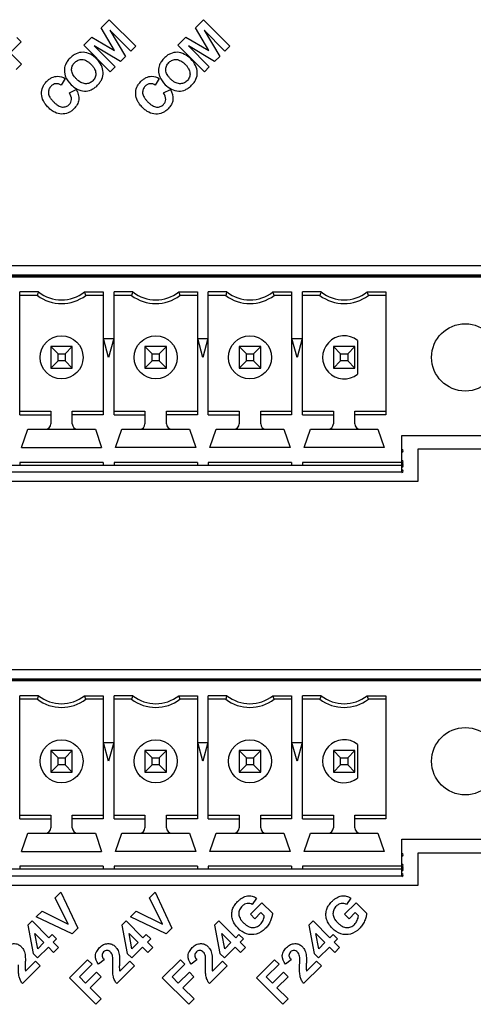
# Model space of a CAD drawing. Header units: millimetres. Extents: x 0 to 1189, y 0 to 841.
# Tile 28 of 44: x 889 to 906, y 498 to 535. Entities that reach past the tile are written whole.
import ezdxf

# ---------------------------------------------------------------- set-up
doc = ezdxf.new("R2010")
doc.units = ezdxf.units.MM
doc.header["$LTSCALE"] = 65.395
for name, color, linetype in [('REAR_CASE_IO07-SHAPE', 7, 'CONTINUOUS'), ('SUB_PCB-IO07-SHAPE', 7, 'CONTINUOUS'), ('TB_20P_3_5MM_TIANLI-SHAPE', 7, 'CONTINUOUS')]:
    doc.layers.add(name, color=color, linetype=linetype)

msp = doc.modelspace()

# ---------------------------------------------------------------- linework, layer by layer
at = {"layer": 'REAR_CASE_IO07-SHAPE', "color": 7, "linetype": 'Continuous'}
for p, q in [((891.796535, 534.222533), (892.094173, 534.520207)), ((892.094173, 534.520207), (893.076024, 533.53765)), ((895.296513, 534.222533), (895.593482, 534.519854)), ((895.593482, 534.519854), (896.576038, 533.53765)), ((892.289859, 533.376784), (891.796535, 534.222533)), ((892.892051, 533.353677), (892.118308, 534.127107)), ((892.118308, 534.127107), (892.69707, 533.158696)), ((895.789838, 533.376078), (895.296513, 534.222533)), ((896.391359, 533.353359), (895.618282, 534.126436)), ((895.618282, 534.126436), (896.196379, 533.158344)), ((888.824982, 533.693825), (888.415019, 533.283862)), ((888.658929, 533.859878), (888.824982, 533.693825)), ((891.145377, 533.571411), (891.442346, 533.868379)), ((892.127264, 532.589243), (891.145377, 533.571411)), ((891.442346, 533.868379), (892.289859, 533.376784)), ((894.644721, 533.571094), (894.94169, 533.868062)), ((895.627243, 532.58889), (894.644721, 533.571094)), ((894.94169, 533.868062), (895.789838, 533.376078)), ((888.415019, 533.283862), (888.831896, 532.866632)), ((892.506218, 532.967844), (891.538125, 533.546964)), ((891.538125, 533.546964), (892.311908, 532.773534)), ((893.076024, 533.53765), (892.892051, 533.353677)), ((896.005526, 532.967491), (895.038139, 533.546258)), ((895.038139, 533.546258), (895.811216, 532.773181)), ((896.576038, 533.53765), (896.391359, 533.353359)), ((888.831896, 532.866632), (888.633459, 532.668194)), ((892.69707, 533.158696), (892.506218, 532.967844)), ((896.196379, 533.158344), (896.005526, 532.967491)), ((892.311908, 532.773534), (892.127264, 532.589243)), ((895.811216, 532.773181), (895.627243, 532.58889)), ((890.452945, 532.337747), (890.303403, 532.094507)), ((893.952924, 532.337394), (893.803417, 532.094154)), ((890.614165, 531.797891), (890.867036, 531.92916)), ((894.113473, 531.797539), (894.367015, 531.928807)), ((908.570641, 525.378399), (826.570641, 525.378399)), ((903.570641, 518.578399), (908.570641, 518.578399)), ((903.570641, 517.378399), (903.570641, 518.578399)), ((831.570641, 517.378399), (903.570641, 517.378399)), ((908.570641, 510.378399), (826.570641, 510.378399)), ((903.570641, 503.578399), (908.570641, 503.578399)), ((903.570641, 502.378399), (903.570641, 503.578399)), ((831.570641, 502.378399), (903.570641, 502.378399)), ((890.08334, 501.899093), (890.294195, 502.109595)), ((890.294195, 502.109595), (890.923939, 500.775637)), ((893.583354, 501.899093), (893.794174, 502.109595)), ((893.794174, 502.109595), (894.423953, 500.775637)), ((890.569785, 500.931882), (890.08334, 501.899093)), ((894.069799, 500.931882), (893.583354, 501.899093)), ((897.568438, 501.895142), (897.408241, 501.661532)), ((901.068452, 501.895142), (900.908255, 501.661532)), ((889.379866, 501.19509), (889.594813, 501.410072)), ((889.594813, 501.410072), (890.569785, 500.931882)), ((892.879845, 501.19509), (893.094827, 501.410072)), ((893.094827, 501.410072), (894.069799, 500.931882)), ((897.336949, 501.296901), (897.764829, 501.724433)), ((897.764829, 501.724433), (898.156201, 501.333061)), ((900.836959, 501.296901), (901.264808, 501.724433)), ((901.264808, 501.724433), (901.656179, 501.333061)), ((889.222708, 501.046253), (889.064976, 500.888138)), ((889.845674, 500.423388), (889.222708, 501.046253)), ((890.712413, 500.563935), (889.379866, 501.19509)), ((892.722753, 501.046253), (892.564955, 500.888138)), ((893.345621, 500.423388), (892.722753, 501.046253)), ((894.212427, 500.563935), (892.879845, 501.19509)), ((896.167663, 501.046253), (896.009548, 500.888138)), ((896.790563, 500.423388), (896.167663, 501.046253)), ((897.502645, 501.131343), (897.336949, 501.296901)), ((897.729692, 501.358567), (897.502645, 501.131343)), ((897.854399, 501.234001), (897.729692, 501.358567)), ((899.667677, 501.046253), (899.509597, 500.888138)), ((900.290541, 500.423388), (899.667677, 501.046253)), ((901.002663, 501.131343), (900.836959, 501.296901)), ((901.229671, 501.358567), (901.002663, 501.131343)), ((901.354413, 501.234001), (901.229671, 501.358567)), ((889.064976, 500.888138), (889.262073, 499.838588)), ((890.923939, 500.775637), (890.712413, 500.563935)), ((892.564955, 500.888138), (892.762017, 499.838588)), ((894.423953, 500.775637), (894.212427, 500.563935)), ((896.009548, 500.888138), (896.206962, 499.838588)), ((899.509597, 500.888138), (899.70691, 499.838588)), ((889.328219, 500.576705), (889.66368, 500.241143)), ((889.437721, 500.015471), (889.328219, 500.576705)), ((889.967629, 500.545343), (889.845674, 500.423388)), ((890.132941, 500.379785), (889.967629, 500.545343)), ((890.010985, 500.25783), (890.132941, 500.379785)), ((892.828163, 500.576705), (893.163725, 500.241143)), ((892.937735, 500.015471), (892.828163, 500.576705)), ((893.467572, 500.545343), (893.345621, 500.423388)), ((893.632955, 500.379785), (893.467572, 500.545343)), ((893.510999, 500.25783), (893.632955, 500.379785)), ((896.272755, 500.576705), (896.608318, 500.241143)), ((896.382646, 500.015471), (896.272755, 500.576705)), ((896.912518, 500.545343), (896.790563, 500.423388)), ((897.077865, 500.379785), (896.912518, 500.545343)), ((896.95591, 500.25783), (897.077865, 500.379785)), ((899.772805, 500.576705), (900.108296, 500.241143)), ((899.88266, 500.015471), (899.772805, 500.576705)), ((900.412466, 500.545343), (900.290541, 500.423388)), ((900.577879, 500.379785), (900.412466, 500.545343)), ((900.455924, 500.25783), (900.577879, 500.379785)), ((889.427385, 499.673559), (889.829093, 500.075585)), ((889.66368, 500.241143), (889.437721, 500.015471)), ((889.829093, 500.075585), (890.02679, 499.878029)), ((890.208788, 500.060274), (890.010985, 500.25783)), ((890.02679, 499.878029), (890.208788, 500.060274)), ((892.927399, 499.673559), (893.329072, 500.075585)), ((893.163725, 500.241143), (892.937735, 500.015471)), ((893.329072, 500.075585), (893.526839, 499.878029)), ((893.708731, 500.060274), (893.510999, 500.25783)), ((893.526839, 499.878029), (893.708731, 500.060274)), ((896.371957, 499.673559), (896.774017, 500.075585)), ((896.608318, 500.241143), (896.382646, 500.015471)), ((896.774017, 500.075585), (896.971432, 499.878029)), ((897.153677, 500.060274), (896.95591, 500.25783)), ((896.971432, 499.878029), (897.153677, 500.060274)), ((899.871971, 499.673559), (900.274067, 500.075585)), ((900.108296, 500.241143), (899.88266, 500.015471)), ((900.274067, 500.075585), (900.471411, 499.878029)), ((900.653656, 500.060274), (900.455924, 500.25783)), ((900.471411, 499.878029), (900.653656, 500.060274)), ((888.981615, 499.182633), (889.35503, 499.556437)), ((889.262073, 499.838588), (889.427385, 499.673559)), ((889.35503, 499.556437), (889.530043, 499.381424)), ((890.617269, 498.932867), (891.29044, 499.606037)), ((891.29044, 499.606037), (891.456527, 499.439985)), ((891.903497, 499.608083), (891.696981, 499.439279)), ((892.481594, 499.182633), (892.855044, 499.556437)), ((892.762017, 499.838588), (892.927399, 499.673559)), ((892.855044, 499.556437), (893.030057, 499.381424)), ((894.062038, 498.932867), (894.735213, 499.606037)), ((894.735213, 499.606037), (894.901261, 499.439985)), ((895.34809, 499.608083), (895.141715, 499.439279)), ((895.926544, 499.182633), (896.299955, 499.556437)), ((896.206962, 499.838588), (896.371957, 499.673559)), ((896.299955, 499.556437), (896.474968, 499.381424)), ((897.562052, 498.932867), (898.235223, 499.606037)), ((898.235223, 499.606037), (898.40128, 499.439985)), ((898.848104, 499.608083), (898.641729, 499.439279)), ((899.426518, 499.182633), (899.799969, 499.556437)), ((899.70691, 499.838588), (899.871971, 499.673559)), ((899.799969, 499.556437), (899.974982, 499.381424)), ((889.530043, 499.381424), (888.869961, 498.721659)), ((891.456527, 499.439985), (890.981759, 498.964899)), ((893.030057, 499.381424), (892.369975, 498.721659)), ((894.901261, 499.439985), (894.426533, 498.964899)), ((896.474968, 499.381424), (895.814885, 498.721659)), ((898.40128, 499.439985), (897.926542, 498.964899)), ((899.974982, 499.381424), (899.314899, 498.721659)), ((891.59912, 497.950663), (890.617269, 498.932867)), ((890.981759, 498.964899), (891.213993, 498.732348)), ((891.213993, 498.732348), (891.623956, 499.142311)), ((891.790502, 498.976258), (891.380363, 498.566295)), ((891.623956, 499.142311), (891.790502, 498.976258)), ((895.043894, 497.950663), (894.062038, 498.932867)), ((894.426533, 498.964899), (894.658727, 498.732348)), ((894.658727, 498.732348), (895.06869, 499.142311)), ((895.235099, 498.976258), (894.825132, 498.566295)), ((895.06869, 499.142311), (895.235099, 498.976258)), ((898.543903, 497.950663), (897.562052, 498.932867)), ((897.926542, 498.964899), (898.158741, 498.732348)), ((898.158741, 498.732348), (898.568704, 499.142311)), ((898.735109, 498.976258), (898.325111, 498.566295)), ((898.568704, 499.142311), (898.735109, 498.976258)), ((891.380363, 498.566295), (891.797417, 498.148748)), ((894.825132, 498.566295), (895.242327, 498.148748)), ((898.325111, 498.566295), (898.742341, 498.148748)), ((891.797417, 498.148748), (891.59912, 497.950663)), ((895.242327, 498.148748), (895.043894, 497.950663)), ((898.742341, 498.148748), (898.543903, 497.950663))]:
    msp.add_line(p, q, dxfattribs=at)
for points, knots in [([(891.622897, 533.064293), (891.490661, 533.19653), (891.221073, 533.352271), (890.898403, 533.282091), (890.742138, 533.191477), (890.630226, 533.094695), (890.531673, 532.97988), (890.463747, 532.858821), (890.429041, 532.741029), (890.42154, 532.628536), (890.432874, 532.513899), (890.487243, 532.322717), (890.589727, 532.192279), (890.674807, 532.106925)], [0, 0, 0, 0, 0.25284343, 0.369067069, 0.430018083, 0.495942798, 0.568138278, 0.633677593, 0.681971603, 0.732935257, 0.785112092, 0.83705927, 1, 1, 1, 1]), ([(895.122876, 533.063623), (894.990468, 533.19574), (894.721251, 533.351741), (894.398387, 533.282063), (894.242143, 533.191461), (894.130137, 533.094705), (894.03171, 532.979621), (893.962833, 532.858882), (893.929094, 532.740752), (893.921583, 532.628408), (893.93251, 532.513721), (893.986228, 532.322097), (894.089478, 532.19188), (894.174786, 532.106572)], [0, 0, 0, 0, 0.252803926, 0.368959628, 0.429883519, 0.495789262, 0.567994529, 0.633750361, 0.681891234, 0.732756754, 0.785033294, 0.836943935, 1, 1, 1, 1]), ([(890.674807, 532.106925), (890.804849, 531.976854), (891.071984, 531.825326), (891.391481, 531.894426), (891.547868, 531.985612), (891.656771, 532.079434), (891.750155, 532.18814), (891.840401, 532.344008), (891.885496, 532.566025), (891.814847, 532.84083), (891.694326, 532.992705), (891.622897, 533.064293)], [0, 0, 0, 0, 0.251071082, 0.368081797, 0.429919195, 0.497033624, 0.56335132, 0.624650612, 0.741516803, 0.861955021, 1, 1, 1, 1]), ([(891.483691, 532.251599), (891.447054, 532.214796), (891.359485, 532.153868), (891.19551, 532.129551), (891.056719, 532.174066), (890.950885, 532.244841), (890.870728, 532.316724), (890.798627, 532.396894), (890.726997, 532.501917), (890.68152, 532.639282), (890.70738, 532.80364), (890.773323, 532.894747), (890.816272, 532.936235), (890.820635, 532.940295)], [0, 0, 0, 0, 0.111300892, 0.220905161, 0.343302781, 0.413833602, 0.49303956, 0.573437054, 0.644341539, 0.764863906, 0.873504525, 0.987368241, 1, 1, 1, 1]), ([(890.820635, 532.940295), (890.855536, 532.972776), (890.937087, 533.028728), (891.093985, 533.054826), (891.229756, 533.008544), (891.334113, 532.937606), (891.414558, 532.865053), (891.487523, 532.784236), (891.559825, 532.677759), (891.605546, 532.539137), (891.581535, 532.375314), (891.520406, 532.288314), (891.483691, 532.251599)], [0, 0, 0, 0, 0.103815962, 0.213718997, 0.336644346, 0.409005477, 0.491084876, 0.574525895, 0.648148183, 0.773755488, 0.885673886, 1, 1, 1, 1]), ([(894.174786, 532.106572), (894.304882, 531.976476), (894.571951, 531.824373), (894.891561, 531.894043), (895.04786, 531.98552), (895.156689, 532.07942), (895.250202, 532.187934), (895.340417, 532.343709), (895.385556, 532.565732), (895.314475, 532.840252), (895.194294, 532.992205), (895.122876, 533.063623)], [0, 0, 0, 0, 0.251174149, 0.368227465, 0.430123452, 0.497275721, 0.563529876, 0.624793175, 0.741648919, 0.862115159, 1, 1, 1, 1]), ([(894.984376, 532.251246), (894.947543, 532.214413), (894.859664, 532.153549), (894.695552, 532.129728), (894.556732, 532.173756), (894.450811, 532.244385), (894.37079, 532.316369), (894.298691, 532.396535), (894.227307, 532.501799), (894.181387, 532.639058), (894.207514, 532.803518), (894.273283, 532.89465), (894.316249, 532.936209), (894.320592, 532.940257)], [0, 0, 0, 0, 0.111597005, 0.221195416, 0.343477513, 0.413919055, 0.49312498, 0.573457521, 0.64429548, 0.765029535, 0.873450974, 0.987423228, 1, 1, 1, 1]), ([(894.320592, 532.940257), (894.355342, 532.97264), (894.436872, 533.028663), (894.593855, 533.053916), (894.729753, 533.008012), (894.834156, 532.937077), (894.914503, 532.864403), (894.987509, 532.783579), (895.059814, 532.677078), (895.105509, 532.538489), (895.08154, 532.374955), (895.020899, 532.287931), (894.984376, 532.251246)], [0, 0, 0, 0, 0.103460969, 0.213763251, 0.336719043, 0.409096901, 0.491260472, 0.574763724, 0.648442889, 0.774129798, 0.885958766, 1, 1, 1, 1]), ([(889.657127, 531.479055), (889.652358, 531.487731), (889.606345, 531.575538), (889.555269, 531.757399), (889.595268, 531.97801), (889.681256, 532.130405), (889.766325, 532.230025), (889.860878, 532.312193), (889.990028, 532.389175), (890.197578, 532.442997), (890.367839, 532.385224), (890.452945, 532.337747)], [0, 0, 0, 0, 0.018999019, 0.19006638, 0.351741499, 0.434982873, 0.524434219, 0.602366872, 0.67475027, 0.812612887, 1, 1, 1, 1]), ([(890.303403, 532.094507), (890.247257, 532.129673), (890.142233, 532.158734), (890.011193, 532.118927), (889.918715, 532.04745), (889.84257, 531.939603), (889.820668, 531.78736), (889.869736, 531.658139), (889.942929, 531.555556), (890.019171, 531.472286), (890.103602, 531.394882), (890.164718, 531.350247), (890.194985, 531.332322)], [0, 0, 0, 0, 0.154344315, 0.231027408, 0.312057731, 0.42281037, 0.530230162, 0.656136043, 0.733742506, 0.823618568, 0.918595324, 1, 1, 1, 1]), ([(893.156869, 531.478612), (893.152093, 531.487284), (893.106074, 531.57498), (893.055328, 531.756953), (893.095242, 531.977496), (893.180907, 532.130036), (893.265742, 532.229925), (893.360552, 532.311987), (893.489866, 532.389101), (893.697638, 532.443207), (893.867668, 532.38467), (893.952924, 532.337394)], [0, 0, 0, 0, 0.018990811, 0.189827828, 0.351627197, 0.434848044, 0.52405339, 0.602236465, 0.674744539, 0.812612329, 1, 1, 1, 1]), ([(893.803417, 532.094154), (893.74738, 532.12957), (893.642187, 532.159066), (893.511491, 532.118429), (893.41853, 532.047611), (893.342663, 531.939292), (893.320649, 531.787078), (893.369796, 531.657824), (893.442919, 531.555121), (893.519059, 531.471631), (893.60356, 531.394279), (893.664721, 531.349803), (893.694982, 531.331934)], [0, 0, 0, 0, 0.154396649, 0.230905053, 0.311949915, 0.422871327, 0.530305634, 0.65610289, 0.73380144, 0.823788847, 0.91869816, 1, 1, 1, 1]), ([(890.867036, 531.92916), (890.932438, 531.81427), (890.995614, 531.609911), (890.906735, 531.35607), (890.797195, 531.217356), (890.67891, 531.116861), (890.5302, 531.035435), (890.315433, 530.998248), (890.099326, 531.05445), (889.940812, 531.153313), (889.824876, 531.255248), (889.728192, 531.36543), (889.676205, 531.44435), (889.657127, 531.479055)], [0, 0, 0, 0, 0.185945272, 0.272536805, 0.369101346, 0.43125925, 0.489867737, 0.605898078, 0.728022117, 0.794519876, 0.867425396, 0.944409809, 1, 1, 1, 1]), ([(890.194985, 531.332322), (890.242807, 531.304001), (890.339829, 531.264354), (890.492613, 531.284466), (890.601135, 531.358939), (890.671181, 531.454095), (890.708772, 531.607295), (890.65864, 531.726707), (890.614165, 531.797891)], [0, 0, 0, 0, 0.183298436, 0.335757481, 0.491084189, 0.607536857, 0.721309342, 1, 1, 1, 1]), ([(894.367015, 531.928807), (894.432547, 531.813991), (894.495579, 531.609602), (894.406735, 531.355874), (894.297043, 531.217233), (894.178671, 531.116702), (894.030098, 531.034913), (893.815242, 530.997334), (893.599355, 531.054436), (893.440795, 531.153275), (893.324961, 531.25526), (893.228062, 531.365139), (893.175972, 531.443926), (893.156869, 531.478612)], [0, 0, 0, 0, 0.185951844, 0.272466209, 0.368971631, 0.431309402, 0.489953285, 0.605893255, 0.728083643, 0.79460456, 0.867517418, 0.944413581, 1, 1, 1, 1]), ([(893.694982, 531.331934), (893.742839, 531.303675), (893.839769, 531.264094), (893.992408, 531.284057), (894.101326, 531.358152), (894.171145, 531.453799), (894.208864, 531.607126), (894.158207, 531.726565), (894.113473, 531.797539)], [0, 0, 0, 0, 0.183224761, 0.335311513, 0.490708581, 0.607430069, 0.721544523, 1, 1, 1, 1]), ([(896.644822, 501.32228), (896.647848, 501.376472), (896.668345, 501.48297), (896.74313, 501.635505), (896.845084, 501.75365), (896.947995, 501.846782), (897.064213, 501.927903), (897.216674, 501.986658), (897.405156, 501.978803), (897.516959, 501.928227), (897.568438, 501.895142)], [0, 0, 0, 0, 0.125899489, 0.249093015, 0.391374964, 0.486454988, 0.57187688, 0.720764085, 0.85748613, 1, 1, 1, 1]), ([(900.144822, 501.322281), (900.147853, 501.376473), (900.168355, 501.48297), (900.243146, 501.635503), (900.345098, 501.753649), (900.448006, 501.846782), (900.564214, 501.927898), (900.716672, 501.986664), (900.905158, 501.978804), (901.016973, 501.928228), (901.068452, 501.895142)], [0, 0, 0, 0, 0.125900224, 0.249095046, 0.391375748, 0.486453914, 0.571873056, 0.720738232, 0.857484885, 1, 1, 1, 1]), ([(897.408241, 501.661532), (897.351131, 501.692948), (897.24486, 501.714662), (897.114002, 501.667792), (897.013819, 501.587544), (896.925662, 501.468307), (896.893912, 501.302602), (896.935693, 501.165141), (897.003906, 501.062137), (897.075254, 500.982602), (897.156462, 500.909732), (897.216857, 500.868698), (897.24711, 500.852441)], [0, 0, 0, 0, 0.148238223, 0.224978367, 0.31013711, 0.437092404, 0.554121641, 0.679951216, 0.752515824, 0.834299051, 0.922266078, 1, 1, 1, 1]), ([(900.908255, 501.661532), (900.851138, 501.692934), (900.744876, 501.714666), (900.614017, 501.66779), (900.513833, 501.587546), (900.425678, 501.468306), (900.393926, 501.302603), (900.435705, 501.16514), (900.50392, 501.062137), (900.575268, 500.982602), (900.656476, 500.909732), (900.716871, 500.868698), (900.747125, 500.852441)], [0, 0, 0, 0, 0.148238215, 0.224977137, 0.310136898, 0.437091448, 0.554120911, 0.67995014, 0.752515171, 0.834298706, 0.922265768, 1, 1, 1, 1]), ([(898.156201, 501.333061), (898.155254, 501.288238), (898.138361, 501.189426), (898.083826, 501.041121), (898.002487, 500.890716), (897.84554, 500.701292), (897.577269, 500.520049), (897.177924, 500.538712), (896.909759, 500.72437), (896.744804, 500.926253), (896.66183, 501.105815), (896.641945, 501.241877), (896.644318, 501.313249), (896.644822, 501.32228)], [0, 0, 0, 0, 0.056424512, 0.124817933, 0.198369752, 0.270195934, 0.434144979, 0.583964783, 0.742971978, 0.829466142, 0.910494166, 0.988660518, 1, 1, 1, 1]), ([(897.24711, 500.852441), (897.298819, 500.824654), (897.407548, 500.78853), (897.577043, 500.814785), (897.717773, 500.914123), (897.813014, 501.061697), (897.84698, 501.176626), (897.854399, 501.234001)], [0, 0, 0, 0, 0.206171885, 0.39108712, 0.583667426, 0.795832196, 1, 1, 1, 1]), ([(901.656179, 501.333061), (901.655232, 501.288239), (901.638359, 501.189428), (901.583844, 501.041117), (901.502497, 500.890718), (901.34555, 500.70128), (901.077257, 500.52006), (900.677907, 500.538699), (900.409775, 500.724395), (900.244787, 500.926243), (900.161804, 501.105813), (900.141938, 501.241878), (900.144317, 501.313249), (900.144822, 501.322281)], [0, 0, 0, 0, 0.056423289, 0.124813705, 0.198365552, 0.270190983, 0.434151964, 0.583971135, 0.742965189, 0.829467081, 0.910495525, 0.988660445, 1, 1, 1, 1]), ([(900.747125, 500.852441), (900.798835, 500.824654), (900.907564, 500.78853), (901.077057, 500.814787), (901.21779, 500.914113), (901.31299, 501.061714), (901.346956, 501.176628), (901.354413, 501.234001)], [0, 0, 0, 0, 0.206178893, 0.391091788, 0.583673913, 0.795818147, 1, 1, 1, 1]), ([(888.196967, 499.439279), (888.124001, 499.529671), (888.043111, 499.706849), (888.122965, 499.927144), (888.230164, 500.06365), (888.369335, 500.173531), (888.535375, 500.217303), (888.694627, 500.191172), (888.796315, 500.119812), (888.843101, 500.067657), (888.854588, 500.053257)], [0, 0, 0, 0, 0.250712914, 0.364434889, 0.489258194, 0.622881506, 0.739531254, 0.849218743, 0.960272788, 1, 1, 1, 1]), ([(888.854588, 500.053257), (888.862245, 500.043657), (888.887479, 500.009386), (888.924002, 499.943444), (888.95409, 499.848195), (888.971934, 499.746575), (888.976627, 499.626763), (888.974033, 499.543928), (888.971949, 499.494771)], [0, 0, 0, 0, 0.063072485, 0.218499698, 0.384750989, 0.574167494, 0.747119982, 1, 1, 1, 1]), ([(891.696981, 499.439279), (891.624017, 499.529673), (891.543127, 499.706848), (891.622977, 499.927145), (891.730178, 500.063643), (891.869339, 500.173538), (892.035385, 500.217302), (892.194638, 500.191169), (892.296339, 500.11982), (892.343111, 500.067656), (892.354594, 500.053256)], [0, 0, 0, 0, 0.2507128, 0.364434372, 0.489258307, 0.622872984, 0.739533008, 0.849219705, 0.960276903, 1, 1, 1, 1]), ([(892.218386, 499.737976), (892.207035, 499.794152), (892.163146, 499.896151), (892.037548, 499.967141), (891.940374, 499.943296), (891.881932, 499.897553), (891.836522, 499.838122), (891.823004, 499.779026), (891.826976, 499.746635), (891.829027, 499.737092)], [0, 0, 0, 0, 0.270980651, 0.499988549, 0.605786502, 0.725469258, 0.845002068, 0.95373775, 1, 1, 1, 1]), ([(892.354594, 500.053256), (892.36225, 500.043656), (892.387482, 500.009381), (892.424034, 499.943456), (892.454061, 499.848186), (892.471909, 499.746575), (892.476631, 499.626763), (892.474032, 499.543929), (892.471963, 499.494771)], [0, 0, 0, 0, 0.063066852, 0.218508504, 0.384742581, 0.574160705, 0.747117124, 1, 1, 1, 1]), ([(895.141715, 499.439279), (895.068751, 499.529668), (894.987931, 499.706834), (895.067713, 499.927202), (895.175097, 500.063547), (895.314175, 500.173613), (895.480234, 500.217264), (895.639497, 500.191264), (895.740887, 500.119682), (895.787741, 500.067662), (895.799256, 500.053265)], [0, 0, 0, 0, 0.250731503, 0.364463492, 0.489366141, 0.622926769, 0.739685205, 0.849349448, 0.960231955, 1, 1, 1, 1]), ([(895.663332, 499.737976), (895.651951, 499.794147), (895.608112, 499.896147), (895.482454, 499.967166), (895.385217, 499.943236), (895.326532, 499.897686), (895.281071, 499.838127), (895.267848, 499.778585), (895.272074, 499.745801), (895.274294, 499.735859)], [0, 0, 0, 0, 0.270355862, 0.498829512, 0.604501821, 0.724309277, 0.843498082, 0.951880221, 1, 1, 1, 1]), ([(895.799256, 500.053265), (895.806933, 500.043667), (895.832187, 500.009434), (895.868501, 499.943364), (895.898868, 499.848227), (895.916838, 499.746583), (895.921552, 499.626764), (895.918957, 499.543928), (895.916873, 499.494771)], [0, 0, 0, 0, 0.063124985, 0.218429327, 0.384758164, 0.574201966, 0.747142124, 1, 1, 1, 1]), ([(898.641729, 499.439279), (898.568763, 499.529671), (898.487878, 499.706838), (898.567732, 499.927198), (898.675107, 500.063542), (898.81418, 500.173619), (898.980243, 500.217263), (899.139508, 500.191265), (899.240906, 500.119687), (899.287748, 500.067661), (899.299261, 500.053264)], [0, 0, 0, 0, 0.250736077, 0.364473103, 0.489375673, 0.622926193, 0.739689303, 0.849355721, 0.960235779, 1, 1, 1, 1]), ([(899.163311, 499.737976), (899.151963, 499.794153), (899.108077, 499.896142), (898.98244, 499.967169), (898.885216, 499.943231), (898.826545, 499.897679), (898.781071, 499.838131), (898.767825, 499.778584), (898.772052, 499.7458), (898.774273, 499.735858)], [0, 0, 0, 0, 0.270363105, 0.498849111, 0.604473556, 0.724275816, 0.843483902, 0.951874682, 1, 1, 1, 1]), ([(899.299261, 500.053264), (899.306937, 500.043666), (899.33219, 500.00943), (899.368523, 499.943371), (899.398857, 499.848222), (899.41687, 499.746586), (899.421541, 499.626762), (899.418956, 499.543929), (899.416887, 499.494771)], [0, 0, 0, 0, 0.063119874, 0.218433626, 0.384755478, 0.57420426, 0.747142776, 1, 1, 1, 1]), ([(892.222514, 499.421041), (892.22393, 499.458333), (892.225947, 499.563708), (892.231141, 499.67079), (892.218386, 499.737976)], [0, 0, 0, 0, 0.353048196, 1, 1, 1, 1]), ([(895.667459, 499.421041), (895.668874, 499.458332), (895.670914, 499.563733), (895.6756, 499.6707), (895.663332, 499.737976)], [0, 0, 0, 0, 0.353047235, 1, 1, 1, 1]), ([(899.167438, 499.421041), (899.168853, 499.458332), (899.170892, 499.563733), (899.175579, 499.6707), (899.163311, 499.737976)], [0, 0, 0, 0, 0.353047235, 1, 1, 1, 1]), ([(888.869961, 498.721659), (888.840898, 498.758092), (888.790058, 498.838312), (888.736769, 498.985987), (888.71765, 499.183486), (888.71925, 499.333003), (888.722535, 499.421041)], [0, 0, 0, 0, 0.191232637, 0.386276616, 0.63850562, 1, 1, 1, 1]), ([(888.971949, 499.494771), (888.96996, 499.447827), (888.967454, 499.37404), (888.965967, 499.28395), (888.971962, 499.2267), (888.977963, 499.196654), (888.981615, 499.182633)], [0, 0, 0, 0, 0.449821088, 0.707233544, 0.861293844, 1, 1, 1, 1]), ([(892.369975, 498.721659), (892.340912, 498.758092), (892.290072, 498.838312), (892.236783, 498.985987), (892.217665, 499.183486), (892.219246, 499.333002), (892.222514, 499.421041)], [0, 0, 0, 0, 0.191232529, 0.386276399, 0.63850575, 1, 1, 1, 1]), ([(892.471963, 499.494771), (892.469974, 499.447827), (892.467461, 499.374039), (892.465994, 499.283952), (892.47195, 499.226699), (892.477957, 499.196657), (892.481594, 499.182633)], [0, 0, 0, 0, 0.449828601, 0.707245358, 0.861301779, 1, 1, 1, 1]), ([(895.814885, 498.721659), (895.785713, 498.758032), (895.734844, 498.838277), (895.681741, 498.986015), (895.662552, 499.183479), (895.664174, 499.333003), (895.667459, 499.421041)], [0, 0, 0, 0, 0.191313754, 0.386296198, 0.638517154, 1, 1, 1, 1]), ([(895.916873, 499.494771), (895.914884, 499.447827), (895.912329, 499.374037), (895.910977, 499.283961), (895.916711, 499.226689), (895.922711, 499.196616), (895.926544, 499.182633)], [0, 0, 0, 0, 0.449799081, 0.707199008, 0.861203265, 1, 1, 1, 1]), ([(899.314899, 498.721659), (899.285715, 498.758025), (899.234843, 498.838273), (899.18176, 498.986018), (899.162562, 499.183478), (899.164168, 499.333002), (899.167438, 499.421041)], [0, 0, 0, 0, 0.191322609, 0.386298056, 0.638518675, 1, 1, 1, 1]), ([(899.416887, 499.494771), (899.414898, 499.447827), (899.41237, 499.374038), (899.410929, 499.283957), (899.416733, 499.226693), (899.422705, 499.19662), (899.426518, 499.182633)], [0, 0, 0, 0, 0.449804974, 0.707207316, 0.861222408, 1, 1, 1, 1])]:
    msp.add_open_spline(points, degree=3, knots=knots, dxfattribs=at)
for points in [[(891.829027, 499.737092), (891.839279, 499.689377), (891.871149, 499.644784), (891.903497, 499.608083)], [(895.274294, 499.735859), (895.284839, 499.688634), (895.316163, 499.644531), (895.34809, 499.608083)], [(898.774273, 499.735858), (898.784824, 499.688634), (898.816174, 499.644534), (898.848104, 499.608083)]]:
    msp.add_open_spline(points, degree=3, dxfattribs=at)
at = {"layer": 'SUB_PCB-IO07-SHAPE', "color": 7, "linetype": 'Continuous', "const_width": 0.1189}
for points in [[(907.520471, 525.003399), (827.620808, 525.003399)], [(907.520471, 510.003399), (827.620808, 510.003399)]]:
    msp.add_lwpolyline(points, dxfattribs=at)
at = {"layer": 'SUB_PCB-IO07-SHAPE', "color": 7, "linetype": 'Continuous'}
for centre in [(902.970641, 518.503399), (902.970641, 518.103399), (902.970641, 518.003399), (902.970641, 517.953399), (902.970641, 517.753399), (902.970641, 503.503399), (902.970641, 503.103399), (902.970641, 503.003399), (902.970641, 502.953399), (902.970641, 502.753399)]:
    msp.add_arc(centre, 0.05, 270.000034, 89.999966, dxfattribs=at)
at = {"layer": 'TB_20P_3_5MM_TIANLI-SHAPE', "color": 7, "linetype": 'Continuous'}
for p, q in [((907.520472, 524.978399), (827.620808, 524.978399)), ((889.466464, 524.412374), (888.770641, 524.412374)), ((888.770641, 519.844424), (888.770641, 524.412374)), ((891.174816, 524.412374), (891.870641, 524.412374)), ((891.870641, 524.412374), (891.870641, 519.844424)), ((892.966464, 524.412374), (892.270641, 524.412374)), ((892.270641, 519.844424), (892.270641, 524.412374)), ((894.674816, 524.412374), (895.370641, 524.412374)), ((895.370641, 524.412374), (895.370641, 519.844424)), ((896.466464, 524.412374), (895.770641, 524.412374)), ((895.770641, 519.844424), (895.770641, 524.412374)), ((898.174816, 524.412374), (898.870641, 524.412374)), ((898.870641, 524.412374), (898.870641, 519.844424)), ((899.966464, 524.412374), (899.270641, 524.412374)), ((899.270641, 519.844424), (899.270641, 524.412374)), ((901.674816, 524.412374), (902.370641, 524.412374)), ((902.370641, 524.412374), (902.370641, 519.844424)), ((889.420641, 524.278399), (888.770641, 524.278399)), ((891.870641, 524.278399), (891.220641, 524.278399)), ((892.920641, 524.278399), (892.270641, 524.278399)), ((895.370641, 524.278399), (894.720641, 524.278399)), ((896.420641, 524.278399), (895.770641, 524.278399)), ((898.870641, 524.278399), (898.220641, 524.278399)), ((899.920641, 524.278399), (899.270641, 524.278399)), ((902.370641, 524.278399), (901.720641, 524.278399)), ((891.883076, 522.678399), (892.258205, 522.678399)), ((892.070641, 521.978399), (891.883076, 522.678399)), ((892.258205, 522.678399), (892.070641, 521.978399)), ((895.383076, 522.678399), (895.758205, 522.678399)), ((895.570641, 521.978399), (895.383076, 522.678399)), ((895.758205, 522.678399), (895.570641, 521.978399)), ((898.883076, 522.678399), (899.258205, 522.678399)), ((899.070641, 521.978399), (898.883076, 522.678399)), ((899.258205, 522.678399), (899.070641, 521.978399)), ((901.320641, 522.602899), (901.320641, 521.353899)), ((890.720641, 522.378399), (889.920641, 522.378399)), ((889.920641, 522.378399), (890.18859, 522.11045)), ((889.920641, 522.378399), (889.920641, 521.578399)), ((890.452692, 522.11045), (890.720641, 522.378399)), ((890.720641, 521.578399), (890.720641, 522.378399)), ((894.220641, 522.378399), (893.420641, 522.378399)), ((893.420641, 522.378399), (893.68859, 522.11045)), ((893.420641, 522.378399), (893.420641, 521.578399)), ((893.952692, 522.11045), (894.220641, 522.378399)), ((894.220641, 521.578399), (894.220641, 522.378399)), ((897.720641, 522.378399), (896.920641, 522.378399)), ((896.920641, 522.378399), (897.18859, 522.11045)), ((896.920641, 522.378399), (896.920641, 521.578399)), ((897.452692, 522.11045), (897.720641, 522.378399)), ((897.720641, 521.578399), (897.720641, 522.378399)), ((901.220641, 522.378399), (900.420641, 522.378399)), ((900.420641, 522.378399), (900.68859, 522.11045)), ((900.420641, 522.378399), (900.420641, 521.578399)), ((900.952692, 522.11045), (901.220641, 522.378399)), ((901.220641, 521.578399), (901.220641, 522.378399)), ((890.18859, 522.11045), (890.452692, 522.11045)), ((890.18859, 521.846348), (890.18859, 522.11045)), ((890.452692, 522.11045), (890.452692, 521.846348)), ((893.68859, 522.11045), (893.952692, 522.11045)), ((893.68859, 521.846348), (893.68859, 522.11045)), ((893.952692, 522.11045), (893.952692, 521.846348)), ((897.18859, 522.11045), (897.452692, 522.11045)), ((897.18859, 521.846348), (897.18859, 522.11045)), ((897.452692, 522.11045), (897.452692, 521.846348)), ((900.68859, 522.11045), (900.952692, 522.11045)), ((900.68859, 521.846348), (900.68859, 522.11045)), ((900.952692, 522.11045), (900.952692, 521.846348)), ((890.18859, 521.846348), (889.920641, 521.578399)), ((889.920641, 521.578399), (890.720641, 521.578399)), ((890.452692, 521.846348), (890.18859, 521.846348)), ((890.720641, 521.578399), (890.452692, 521.846348)), ((893.68859, 521.846348), (893.420641, 521.578399)), ((893.420641, 521.578399), (894.220641, 521.578399)), ((893.952692, 521.846348), (893.68859, 521.846348)), ((894.220641, 521.578399), (893.952692, 521.846348)), ((897.18859, 521.846348), (896.920641, 521.578399)), ((896.920641, 521.578399), (897.720641, 521.578399)), ((897.452692, 521.846348), (897.18859, 521.846348)), ((897.720641, 521.578399), (897.452692, 521.846348)), ((900.68859, 521.846348), (900.420641, 521.578399)), ((900.420641, 521.578399), (901.220641, 521.578399)), ((900.952692, 521.846348), (900.68859, 521.846348)), ((901.220641, 521.578399), (900.952692, 521.846348)), ((888.770641, 519.978399), (889.920641, 519.978399)), ((888.770641, 519.844424), (889.920641, 519.844424)), ((889.920641, 519.978399), (889.920641, 519.508399)), ((890.720641, 519.978399), (891.870641, 519.978399)), ((890.720641, 519.508399), (890.720641, 519.978399)), ((891.870641, 519.844424), (890.720641, 519.844424)), ((892.270641, 519.978399), (893.420641, 519.978399)), ((892.270641, 519.844424), (893.420641, 519.844424)), ((893.420641, 519.978399), (893.420641, 519.508399)), ((894.220641, 519.978399), (895.370641, 519.978399)), ((894.220641, 519.508399), (894.220641, 519.978399)), ((895.370641, 519.844424), (894.220641, 519.844424)), ((895.770641, 519.978399), (896.920641, 519.978399)), ((895.770641, 519.844424), (896.920641, 519.844424)), ((896.920641, 519.978399), (896.920641, 519.508399)), ((897.720641, 519.978399), (898.870641, 519.978399)), ((897.720641, 519.508399), (897.720641, 519.978399)), ((898.870641, 519.844424), (897.720641, 519.844424)), ((899.270641, 519.978399), (900.420641, 519.978399)), ((899.270641, 519.844424), (900.420641, 519.844424)), ((900.420641, 519.978399), (900.420641, 519.508399)), ((901.220641, 519.978399), (902.370641, 519.978399)), ((901.220641, 519.508399), (901.220641, 519.978399)), ((902.370641, 519.844424), (901.220641, 519.844424)), ((888.830641, 518.628399), (889.065641, 519.308399)), ((889.065641, 519.308399), (891.575641, 519.308399)), ((891.575641, 519.308399), (891.810641, 518.628399)), ((892.330641, 518.628399), (892.565641, 519.308399)), ((892.565641, 519.308399), (895.075641, 519.308399)), ((895.075641, 519.308399), (895.310641, 518.628399)), ((895.830641, 518.628399), (896.065641, 519.308399)), ((896.065641, 519.308399), (898.575641, 519.308399)), ((898.575641, 519.308399), (898.810641, 518.628399)), ((899.330641, 518.628399), (899.565641, 519.308399)), ((899.565641, 519.308399), (902.075641, 519.308399)), ((902.075641, 519.308399), (902.310641, 518.628399)), ((902.970641, 519.078399), (907.520803, 519.078399)), ((902.970641, 517.728399), (902.970641, 519.078399)), ((888.830641, 518.628399), (891.810641, 518.628399)), ((895.310641, 518.628399), (892.330641, 518.628399)), ((898.810641, 518.628399), (895.830641, 518.628399)), ((902.310641, 518.628399), (899.330641, 518.628399)), ((832.170641, 517.978399), (902.970641, 517.978399)), ((891.870641, 518.078399), (888.770641, 518.078399)), ((888.770641, 518.078399), (888.770641, 517.978399)), ((891.870641, 518.078399), (891.870641, 517.978399)), ((895.370641, 518.078399), (892.270641, 518.078399)), ((892.270641, 518.078399), (892.270641, 517.978399)), ((895.370641, 518.078399), (895.370641, 517.978399)), ((898.870641, 518.078399), (895.770641, 518.078399)), ((895.770641, 518.078399), (895.770641, 517.978399)), ((898.870641, 518.078399), (898.870641, 517.978399)), ((902.970641, 518.078399), (899.270641, 518.078399)), ((899.270641, 518.078399), (899.270641, 517.978399)), ((832.170641, 517.728399), (902.970641, 517.728399)), ((907.520472, 509.978399), (827.620808, 509.978399)), ((889.466464, 509.412374), (888.770641, 509.412374)), ((888.770641, 504.844424), (888.770641, 509.412374)), ((889.420641, 509.278399), (888.770641, 509.278399)), ((891.174816, 509.412374), (891.870641, 509.412374)), ((891.870641, 509.278399), (891.220641, 509.278399)), ((891.870641, 509.412374), (891.870641, 504.844424)), ((892.966464, 509.412374), (892.270641, 509.412374)), ((892.270641, 504.844424), (892.270641, 509.412374)), ((892.920641, 509.278399), (892.270641, 509.278399)), ((894.674816, 509.412374), (895.370641, 509.412374)), ((895.370641, 509.278399), (894.720641, 509.278399)), ((895.370641, 509.412374), (895.370641, 504.844424)), ((896.466464, 509.412374), (895.770641, 509.412374)), ((895.770641, 504.844424), (895.770641, 509.412374)), ((896.420641, 509.278399), (895.770641, 509.278399)), ((898.174816, 509.412374), (898.870641, 509.412374)), ((898.870641, 509.278399), (898.220641, 509.278399)), ((898.870641, 509.412374), (898.870641, 504.844424)), ((899.966464, 509.412374), (899.270641, 509.412374)), ((899.270641, 504.844424), (899.270641, 509.412374)), ((899.920641, 509.278399), (899.270641, 509.278399)), ((901.674816, 509.412374), (902.370641, 509.412374)), ((902.370641, 509.278399), (901.720641, 509.278399)), ((902.370641, 509.412374), (902.370641, 504.844424)), ((891.883076, 507.678399), (892.258205, 507.678399)), ((892.070641, 506.978399), (891.883076, 507.678399)), ((892.258205, 507.678399), (892.070641, 506.978399)), ((895.383076, 507.678399), (895.758205, 507.678399)), ((895.570641, 506.978399), (895.383076, 507.678399)), ((895.758205, 507.678399), (895.570641, 506.978399)), ((898.883076, 507.678399), (899.258205, 507.678399)), ((899.070641, 506.978399), (898.883076, 507.678399)), ((899.258205, 507.678399), (899.070641, 506.978399)), ((901.320641, 507.602899), (901.320641, 506.353899)), ((890.720641, 507.378399), (889.920641, 507.378399)), ((889.920641, 507.378399), (890.18859, 507.11045)), ((889.920641, 507.378399), (889.920641, 506.578399)), ((890.452692, 507.11045), (890.720641, 507.378399)), ((890.720641, 506.578399), (890.720641, 507.378399)), ((894.220641, 507.378399), (893.420641, 507.378399)), ((893.420641, 507.378399), (893.68859, 507.11045)), ((893.420641, 507.378399), (893.420641, 506.578399)), ((893.952692, 507.11045), (894.220641, 507.378399)), ((894.220641, 506.578399), (894.220641, 507.378399)), ((897.720641, 507.378399), (896.920641, 507.378399)), ((896.920641, 507.378399), (897.18859, 507.11045)), ((896.920641, 507.378399), (896.920641, 506.578399)), ((897.452692, 507.11045), (897.720641, 507.378399)), ((897.720641, 506.578399), (897.720641, 507.378399)), ((901.220641, 507.378399), (900.420641, 507.378399)), ((900.420641, 507.378399), (900.68859, 507.11045)), ((900.420641, 507.378399), (900.420641, 506.578399)), ((900.952692, 507.11045), (901.220641, 507.378399)), ((901.220641, 506.578399), (901.220641, 507.378399)), ((890.18859, 507.11045), (890.452692, 507.11045)), ((890.18859, 506.846348), (890.18859, 507.11045)), ((890.452692, 507.11045), (890.452692, 506.846348)), ((893.68859, 507.11045), (893.952692, 507.11045)), ((893.68859, 506.846348), (893.68859, 507.11045)), ((893.952692, 507.11045), (893.952692, 506.846348)), ((897.18859, 507.11045), (897.452692, 507.11045)), ((897.18859, 506.846348), (897.18859, 507.11045)), ((897.452692, 507.11045), (897.452692, 506.846348)), ((900.68859, 507.11045), (900.952692, 507.11045)), ((900.68859, 506.846348), (900.68859, 507.11045)), ((900.952692, 507.11045), (900.952692, 506.846348)), ((890.18859, 506.846348), (889.920641, 506.578399)), ((889.920641, 506.578399), (890.720641, 506.578399)), ((890.452692, 506.846348), (890.18859, 506.846348)), ((890.720641, 506.578399), (890.452692, 506.846348)), ((893.68859, 506.846348), (893.420641, 506.578399)), ((893.420641, 506.578399), (894.220641, 506.578399)), ((893.952692, 506.846348), (893.68859, 506.846348)), ((894.220641, 506.578399), (893.952692, 506.846348)), ((897.18859, 506.846348), (896.920641, 506.578399)), ((896.920641, 506.578399), (897.720641, 506.578399)), ((897.452692, 506.846348), (897.18859, 506.846348)), ((897.720641, 506.578399), (897.452692, 506.846348)), ((900.68859, 506.846348), (900.420641, 506.578399)), ((900.420641, 506.578399), (901.220641, 506.578399)), ((900.952692, 506.846348), (900.68859, 506.846348)), ((901.220641, 506.578399), (900.952692, 506.846348)), ((888.770641, 504.978399), (889.920641, 504.978399)), ((888.770641, 504.844424), (889.920641, 504.844424)), ((889.920641, 504.978399), (889.920641, 504.508399)), ((890.720641, 504.978399), (891.870641, 504.978399)), ((890.720641, 504.508399), (890.720641, 504.978399)), ((891.870641, 504.844424), (890.720641, 504.844424)), ((892.270641, 504.978399), (893.420641, 504.978399)), ((892.270641, 504.844424), (893.420641, 504.844424)), ((893.420641, 504.978399), (893.420641, 504.508399)), ((894.220641, 504.978399), (895.370641, 504.978399)), ((894.220641, 504.508399), (894.220641, 504.978399)), ((895.370641, 504.844424), (894.220641, 504.844424)), ((895.770641, 504.978399), (896.920641, 504.978399)), ((895.770641, 504.844424), (896.920641, 504.844424)), ((896.920641, 504.978399), (896.920641, 504.508399)), ((897.720641, 504.978399), (898.870641, 504.978399)), ((897.720641, 504.508399), (897.720641, 504.978399)), ((898.870641, 504.844424), (897.720641, 504.844424)), ((899.270641, 504.978399), (900.420641, 504.978399)), ((899.270641, 504.844424), (900.420641, 504.844424)), ((900.420641, 504.978399), (900.420641, 504.508399)), ((901.220641, 504.978399), (902.370641, 504.978399)), ((901.220641, 504.508399), (901.220641, 504.978399)), ((902.370641, 504.844424), (901.220641, 504.844424)), ((888.830641, 503.628399), (889.065641, 504.308399)), ((889.065641, 504.308399), (891.575641, 504.308399)), ((891.575641, 504.308399), (891.810641, 503.628399)), ((892.330641, 503.628399), (892.565641, 504.308399)), ((892.565641, 504.308399), (895.075641, 504.308399)), ((895.075641, 504.308399), (895.310641, 503.628399)), ((895.830641, 503.628399), (896.065641, 504.308399)), ((896.065641, 504.308399), (898.575641, 504.308399)), ((898.575641, 504.308399), (898.810641, 503.628399)), ((899.330641, 503.628399), (899.565641, 504.308399)), ((899.565641, 504.308399), (902.075641, 504.308399)), ((902.075641, 504.308399), (902.310641, 503.628399)), ((902.970641, 504.078399), (907.520803, 504.078399)), ((902.970641, 502.728399), (902.970641, 504.078399)), ((888.830641, 503.628399), (891.810641, 503.628399)), ((895.310641, 503.628399), (892.330641, 503.628399)), ((898.810641, 503.628399), (895.830641, 503.628399)), ((902.310641, 503.628399), (899.330641, 503.628399)), ((832.170641, 502.978399), (902.970641, 502.978399)), ((891.870641, 503.078399), (888.770641, 503.078399)), ((888.770641, 503.078399), (888.770641, 502.978399)), ((891.870641, 503.078399), (891.870641, 502.978399)), ((895.370641, 503.078399), (892.270641, 503.078399)), ((892.270641, 503.078399), (892.270641, 502.978399)), ((895.370641, 503.078399), (895.370641, 502.978399)), ((898.870641, 503.078399), (895.770641, 503.078399)), ((895.770641, 503.078399), (895.770641, 502.978399)), ((898.870641, 503.078399), (898.870641, 502.978399)), ((902.970641, 503.078399), (899.270641, 503.078399)), ((899.270641, 503.078399), (899.270641, 502.978399)), ((832.170641, 502.728399), (902.970641, 502.728399))]:
    msp.add_line(p, q, dxfattribs=at)
for centre, radius in [((905.320641, 521.978595), 1.25), ((890.320641, 521.978399), 0.8), ((893.820641, 521.978399), 0.8), ((897.320641, 521.978399), 0.8), ((905.320641, 506.978595), 1.25), ((890.320641, 506.978399), 0.8), ((893.820641, 506.978399), 0.8), ((897.320641, 506.978399), 0.8)]:
    msp.add_circle(centre, radius, dxfattribs=at)
for centre, radius, start, end in [((897.812834, 521.482894), 8.845549, 160.6595121, 161.5766776), ((890.320641, 525.478399), 1.366025, 231.295817, 308.704183), ((882.828448, 521.482894), 8.845549, 18.4233224, 19.3404879), ((901.312834, 521.482894), 8.845549, 160.6595121, 161.5766776), ((893.820641, 525.478399), 1.366025, 231.295817, 308.704183), ((886.328448, 521.482894), 8.845549, 18.4233224, 19.3404879), ((904.812834, 521.482894), 8.845549, 160.6595121, 161.5766776), ((897.320641, 525.478399), 1.366025, 231.295817, 308.704183), ((889.828448, 521.482894), 8.845549, 18.4233224, 19.3404879), ((908.312834, 521.482894), 8.845549, 160.6595121, 161.5766776), ((900.820641, 525.478399), 1.366025, 231.295817, 308.704183), ((893.328448, 521.482894), 8.845549, 18.4233224, 19.3404879), ((890.320641, 525.478399), 1.5, 233.1301024, 306.8698976), ((893.820641, 525.478399), 1.5, 233.1301024, 306.8698976), ((897.320641, 525.478399), 1.5, 233.1301024, 306.8698976), ((900.820641, 525.478399), 1.5, 233.1301024, 306.8698976), ((900.820641, 521.978399), 0.8, 51.3178125, 308.6821875), ((889.720641, 519.508399), 0.2, 270, 360), ((890.920641, 519.508399), 0.2, 180, 270), ((893.220641, 519.508399), 0.2, 270, 360), ((894.420641, 519.508399), 0.2, 180, 270), ((896.720641, 519.508399), 0.2, 270, 360), ((897.920641, 519.508399), 0.2, 180, 270), ((900.220641, 519.508399), 0.2, 270, 360), ((901.420641, 519.508399), 0.2, 180, 270), ((890.320641, 510.478399), 1.5, 233.1301024, 306.8698976), ((897.812834, 506.482894), 8.845549, 160.6595121, 161.5766776), ((890.320641, 510.478399), 1.366025, 231.295817, 308.704183), ((882.828448, 506.482894), 8.845549, 18.4233224, 19.3404879), ((893.820641, 510.478399), 1.5, 233.1301024, 306.8698976), ((901.312834, 506.482894), 8.845549, 160.6595121, 161.5766776), ((893.820641, 510.478399), 1.366025, 231.295817, 308.704183), ((886.328448, 506.482894), 8.845549, 18.4233224, 19.3404879), ((897.320641, 510.478399), 1.5, 233.1301024, 306.8698976), ((904.812834, 506.482894), 8.845549, 160.6595121, 161.5766776), ((897.320641, 510.478399), 1.366025, 231.295817, 308.704183), ((889.828448, 506.482894), 8.845549, 18.4233224, 19.3404879), ((900.820641, 510.478399), 1.5, 233.1301024, 306.8698976), ((908.312834, 506.482894), 8.845549, 160.6595121, 161.5766776), ((900.820641, 510.478399), 1.366025, 231.295817, 308.704183), ((893.328448, 506.482894), 8.845549, 18.4233224, 19.3404879), ((900.820641, 506.978399), 0.8, 51.3178125, 308.6821875), ((889.720641, 504.508399), 0.2, 270, 360), ((890.920641, 504.508399), 0.2, 180, 270), ((893.220641, 504.508399), 0.2, 270, 360), ((894.420641, 504.508399), 0.2, 180, 270), ((896.720641, 504.508399), 0.2, 270, 360), ((897.920641, 504.508399), 0.2, 180, 270), ((900.220641, 504.508399), 0.2, 270, 360), ((901.420641, 504.508399), 0.2, 180, 270)]:
    msp.add_arc(centre, radius, start, end, dxfattribs=at)

doc.saveas('drawing.dxf')
